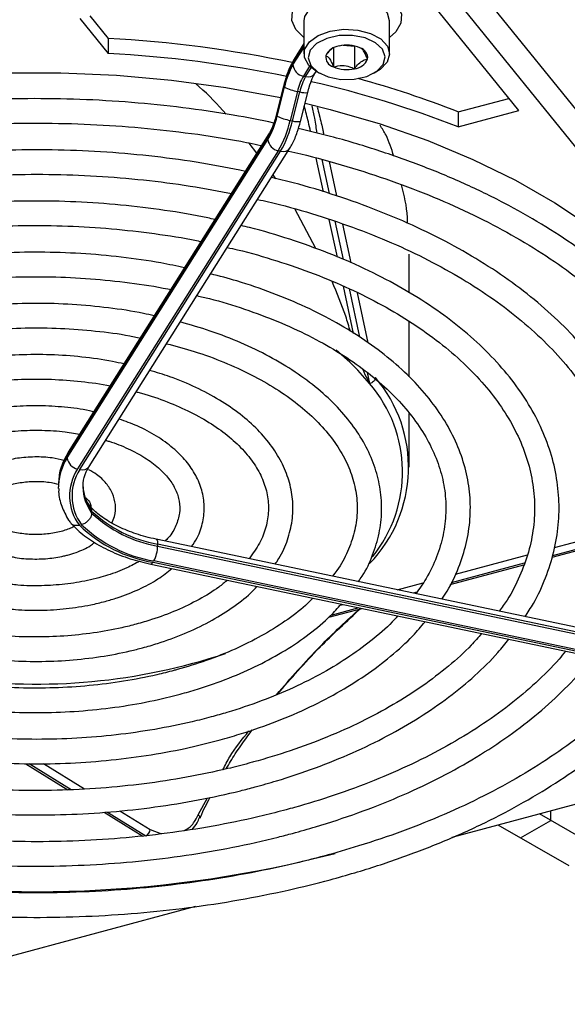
# Model space of a CAD drawing. Header units: millimetres. Extents: x 16 to 577, y 6 to 416.
# Tile 93 of 119: x 500.25 to 506.64, y 246.91 to 258.41. Entities that reach past the tile are written whole.
import ezdxf

# ---------------------------------------------------------------- set-up
doc = ezdxf.new("R2010")
doc.units = ezdxf.units.MM

msp = doc.modelspace()

# ---------------------------------------------------------------- linework, layer by layer
at = {"color": 7, "linetype": 'Continuous', "lineweight": 25}
for p, q in [((504.8279, 259.7309), (507.2657, 256.7128)), ((504.8279, 259.2876), (511.5897, 250.9164)), ((506.0783, 257.3493), (505.0821, 258.5826)), ((501.0685, 258.4576), (501.2823, 258.1929)), ((500.9524, 258.4264), (501.2823, 258.0179)), ((503.5681, 258.3972), (503.5681, 258.0122)), ((504.5681, 258.0122), (504.5681, 258.3972)), ((501.2823, 258.1929), (501.2823, 258.0179)), ((503.5681, 258.1077), (503.4409, 257.9059)), ((503.5681, 258.1318), (503.453, 257.9491)), ((504.0275, 258.1123), (504.158, 258.1008)), ((504.158, 258.1008), (504.1619, 258.1036)), ((504.158, 258.1008), (504.158, 257.8383)), ((503.4409, 257.8826), (503.5681, 258.0844)), ((503.9134, 258.0829), (503.9134, 257.8599)), ((503.6348, 257.8682), (503.5617, 257.7522)), ((503.5886, 257.7466), (503.654, 257.8504)), ((503.6973, 257.783), (503.7135, 257.8087)), ((503.7145, 257.8082), (503.7499, 257.7877)), ((504.3864, 257.7877), (504.4217, 257.8082)), ((504.4584, 257.8318), (504.4217, 257.8082)), ((503.5617, 257.7522), (503.5886, 257.7466)), ((503.3299, 257.6362), (503.2448, 257.2978)), ((503.3338, 257.6302), (503.2487, 257.2918)), ((503.2556, 257.2863), (503.3407, 257.6246)), ((503.4926, 257.5743), (503.4075, 257.236)), ((503.4343, 257.2304), (503.5195, 257.5687)), ((503.5195, 257.5687), (503.4926, 257.5743)), ((503.5279, 257.2239), (503.6131, 257.5622)), ((503.6131, 257.5622), (503.6266, 257.6107)), ((505.3708, 257.3339), (505.9622, 257.4931)), ((503.2448, 257.2978), (503.2315, 257.25)), ((505.3708, 257.1589), (506.0783, 257.3493)), ((505.3708, 257.3339), (505.3708, 257.1589)), ((503.4075, 257.236), (503.4343, 257.2304)), ((503.1605, 257.077), (500.8173, 253.3604)), ((503.7987, 257.0773), (503.7995, 257.0743)), ((503.1485, 257.0338), (500.8052, 253.3173)), ((500.8052, 253.2939), (503.1485, 257.0105)), ((503.0186, 256.8519), (502.929, 256.971)), ((503.2693, 256.8801), (500.926, 253.1636)), ((500.9529, 253.1579), (503.2961, 256.8745)), ((501.0616, 253.1943), (503.4049, 256.9109)), ((503.2961, 256.8745), (503.2693, 256.8801)), ((503.7969, 256.4002), (503.7133, 256.7932)), ((503.7773, 256.7768), (503.8615, 256.3809)), ((503.9528, 256.3534), (503.8677, 256.7537)), ((503.242, 256.5547), (503.2084, 256.5993)), ((503.7071, 255.7374), (503.4626, 256.2009)), ((503.9587, 255.6395), (503.8651, 256.0794)), ((503.9305, 256.0566), (504.0254, 255.6107)), ((504.1194, 255.5702), (504.0228, 256.0243)), ((504.7976, 255.2215), (504.7976, 255.6731)), ((504.1486, 254.747), (504.0313, 255.2983)), ((504.0977, 255.2704), (504.2182, 254.7038)), ((504.3178, 254.6374), (504.1934, 255.2224)), ((504.7976, 254.2399), (504.7976, 254.8882)), ((504.3335, 254.162), (504.1992, 254.316)), ((504.3063, 254.2901), (504.3335, 254.162)), ((504.7976, 253.1858), (504.7976, 253.8116)), ((500.8052, 253.3173), (500.8052, 253.2939)), ((500.7022, 252.998), (500.7018, 252.9788)), ((500.7018, 252.9788), (500.7018, 252.9554)), ((500.7021, 252.9368), (500.7018, 252.9554)), ((501.0898, 252.6724), (501.0898, 252.649)), ((507.2662, 252.3646), (506.4712, 252.1505)), ((506.4946, 252.2465), (507.2827, 252.4587)), ((508.2808, 250.9903), (501.8428, 252.3431)), ((501.8603, 252.287), (501.8603, 252.2637)), ((508.2984, 250.9343), (501.8603, 252.287)), ((501.8603, 252.2637), (508.2984, 250.9109)), ((506.4658, 252.1334), (507.2631, 252.3481)), ((505.3367, 251.9348), (506.1783, 252.1614)), ((501.7802, 252.0526), (508.2182, 250.6999)), ((501.8066, 252.0734), (508.2446, 250.7207)), ((508.2544, 250.7362), (501.8164, 252.0889)), ((505.2775, 251.8136), (506.1359, 252.0446)), ((506.1422, 252.062), (505.2863, 251.8316)), ((504.6568, 251.7518), (504.9616, 251.8339)), ((504.8882, 251.7244), (504.8439, 251.7125)), ((503.9917, 251.5728), (504.0233, 251.5813)), ((503.858, 251.4314), (504.2431, 251.5351)), ((504.2104, 251.542), (503.8822, 251.4536)), ((509.9189, 250.1026), (505.2961, 248.8582)), ((500.32, 249.7207), (500.8115, 249.4164)), ((500.3607, 249.7212), (500.85, 249.4183)), ((500.526, 249.7232), (501.0059, 249.426)), ((502.3349, 249.1241), (502.4419, 249.3207)), ((501.2361, 249.1536), (501.686, 248.8751)), ((501.274, 249.1558), (501.7236, 248.8775)), ((501.4198, 249.1698), (501.7745, 248.9503)), ((507.0185, 248.7308), (506.3202, 249.1339)), ((506.4528, 249.0573), (506.4528, 249.1696)), ((502.3514, 249.0889), (502.3508, 249.0875)), ((506.0993, 248.8532), (506.4528, 249.0573)), ((501.7745, 248.9503), (501.9037, 248.9022)), ((506.665, 248.5267), (505.838, 249.0041)), ((502.3019, 248.0522), (497.3371, 246.7157))]:
    msp.add_line(p, q, dxfattribs=at)
at = {"color": 7, "linetype": 'Continuous', "lineweight": 25, "flags": 128}
for points in [[(503.6001, 258.6924), (503.7433, 258.7582), (503.9127, 258.7981), (504.0947, 258.8088), (504.2746, 258.7894), (504.4378, 258.7416), (504.571, 258.6692), (504.6634, 258.5781), (504.7077, 258.4756), (504.7001, 258.37), (504.6413, 258.27), (504.5681, 258.2047)], [(503.5681, 258.2047), (503.5653, 258.2068), (503.4728, 258.2979), (503.4286, 258.4004), (503.4361, 258.506), (503.4949, 258.606), (503.6001, 258.6924)], [(504.5681, 258.3972), (504.5432, 258.4871), (504.4669, 258.5713), (504.3474, 258.6366), (504.1976, 258.676), (504.0338, 258.6851), (503.8737, 258.6631), (503.7346, 258.6122), (503.6317, 258.5381), (503.5761, 258.4486), (503.5681, 258.3972)], [(503.7145, 257.8082), (503.6251, 257.8784), (503.5738, 257.9687), (503.5761, 258.0637), (503.6317, 258.1531), (503.7346, 258.2273), (503.8737, 258.2782), (504.0338, 258.3002), (504.1976, 258.291), (504.3474, 258.2516), (504.4669, 258.1863), (504.5432, 258.1021), (504.5681, 258.0082), (504.5387, 257.9147), (504.4584, 257.8318), (504.4584, 257.8318)], [(504.4193, 257.809), (504.4944, 257.8881), (504.518, 257.9773), (504.4874, 258.0658), (504.4062, 258.1429), (504.2842, 258.1993), (504.1361, 258.2282), (503.9799, 258.2261), (503.8343, 258.1934), (503.7169, 258.1338), (503.6419, 258.0547), (503.6182, 257.9655), (503.6489, 257.877), (503.7301, 257.7999), (503.8521, 257.7435), (504.0001, 257.7146), (504.1563, 257.7167), (504.3019, 257.7494), (504.4193, 257.809)], [(492.488, 254.3538), (492.6544, 254.6468), (492.9008, 254.9944), (493.1936, 255.3298), (493.5311, 255.6509), (493.9112, 255.9557), (494.3316, 256.2423), (494.7896, 256.5091), (495.2825, 256.7542), (495.8071, 256.9763), (496.3604, 257.1739), (496.9388, 257.3459), (497.5387, 257.4911), (498.1566, 257.6088), (498.7885, 257.698), (499.4307, 257.7584), (500.079, 257.7895), (500.7296, 257.7911), (501.3784, 257.7633), (502.0214, 257.7062), (502.6547, 257.6201), (503.2743, 257.5056), (503.2959, 257.501)], [(503.3338, 257.6302), (503.3301, 257.6345), (503.3299, 257.6362)], [(503.5816, 257.437), (503.8765, 257.3634), (504.4574, 257.1943), (505.0136, 256.9995), (505.5416, 256.7801), (506.0382, 256.5374), (506.5002, 256.273), (506.9249, 255.9885), (507.3096, 255.6856), (507.652, 255.3662), (507.9499, 255.0323)], [(503.2487, 257.2918), (503.2449, 257.2962), (503.2448, 257.2978)], [(504.1992, 254.316), (504.1038, 254.4115), (503.9446, 254.5519)], [(501.8428, 252.3431), (501.8475, 252.3408), (501.8529, 252.3336), (501.857, 252.3218), (501.8595, 252.3061), (501.8603, 252.287)], [(501.8066, 252.0734), (501.798, 252.0618), (501.7898, 252.0547), (501.7822, 252.0524), (501.7802, 252.0526)]]:
    msp.add_lwpolyline(points, dxfattribs=at)
at = {"color": 7, "linetype": 'Continuous', "lineweight": 25}
for centre, radius, start, end in [((500.5124, 243.9986), 14.2151, 78.14838, 86.89527), ((503.9986, 257.9131), 0.1925, 96.08786, 155.47448), ((504.0673, 257.7173), 0.3972, 66.95275, 102.95758), ((500.4974, 243.7041), 14.3353, 78.4519, 86.86135), ((503.9463, 257.979), 0.1236, 173.5074, 254.57653), ((504.1899, 257.9638), 0.1236, 353.5074, 74.57653), ((504.3138, 257.4083), 1.0048, 150.30996, 167.24244), ((504.2574, 257.4171), 0.9399, 150.30996, 167.24244), ((503.5206, 257.907), 0.0797, 148.05182, 180.74679), ((503.5872, 257.897), 0.147, 185.62026, 260.02428), ((504.1376, 258.0297), 0.1925, 276.08786, 335.47448), ((503.6169, 257.8426), 0.1001, 253.54549, 323.47571), ((504.069, 258.2255), 0.3972, 246.95275, 282.95758), ((504.1249, 257.4312), 0.6482, 150.30996, 167.24244), ((504.1517, 257.4255), 0.6482, 150.30996, 167.24244), ((501.021, 246.0712), 11.9104, 68.57942, 77.22357), ((501.1424, 246.6018), 11.5351, 68.49563, 74.61551), ((503.5787, 258.0888), 0.5216, 242.85469, 260.50308), ((503.5789, 257.7438), 0.1849, 251.24105, 280.61517), ((502.3319, 257.4994), 0.9399, 330.30996, 347.24244), ((502.2756, 257.5082), 1.0048, 330.30996, 347.24244), ((503.4935, 257.7504), 0.5216, 242.85469, 260.50308), ((502.143, 257.5223), 1.2965, 330.30996, 347.24244), ((502.1699, 257.5166), 1.2965, 330.30996, 347.24244), ((503.4932, 257.4016), 0.1811, 251.03992, 281.0601), ((503.2281, 257.0349), 0.0797, 148.12997, 180.74568), ((503.2948, 257.0249), 0.147, 185.62026, 260.02428), ((503.3245, 256.9705), 0.1001, 253.54331, 323.51179), ((503.1744, 253.1822), 1.6159, 315.90716, 40.50427), ((503.1477, 253.1291), 1.5726, 320.864, 41.0566), ((501.3326, 252.9478), 0.6308, 146.72294, 179.30748), ((501.3354, 252.9698), 0.6338, 146.76378, 177.45652), ((500.8849, 253.3183), 0.0797, 148.05182, 180.74679), ((500.9515, 253.3083), 0.147, 185.62026, 260.02428), ((501.4007, 252.8495), 0.5691, 146.51018, 217.17352), ((501.4188, 252.8496), 0.5587, 146.50514, 217.08723), ((500.9812, 253.2539), 0.1001, 253.54549, 323.47571), ((501.5224, 252.9638), 0.535, 181.31861, 216.03927), ((501.5276, 252.9892), 0.5404, 182.5715, 215.89187), ((502.1016, 253.7322), 1.4652, 226.33076, 260.52477), ((502.1016, 253.7089), 1.4652, 226.33076, 260.52477), ((502.0719, 253.6714), 1.6199, 226.0266, 260.57288), ((502.0773, 253.6592), 1.5918, 226.07742, 260.56481), ((501.4837, 252.2655), 0.3766, 332.03449, 359.71321), ((500.4404, 257.6618), 7.0114, 262.27417, 288.40059), ((502.3158, 249.0937), 0.0359, 352.20856, 57.77908), ((501.6675, 248.971), 0.109, 300.96489, 349.05129), ((500.4325, 262.1252), 13.8999, 260.16249, 284.58367)]:
    msp.add_arc(centre, radius, start, end, dxfattribs=at)
for points, knots in [([(503.9156, 258.0827), (503.9104, 258.0805), (503.8873, 258.0705), (503.855, 258.0346), (503.8311, 258.003), (503.8235, 257.993)], [0, 0, 0, 0, 0.1672508, 0.7368277, 1, 1, 1, 1]), ([(503.8235, 257.993), (503.8364, 257.9859), (503.8584, 257.9738), (503.8904, 257.9173), (503.9064, 257.8775), (503.9134, 257.8599)], [0, 0, 0, 0, 0.43911654, 0.75136694, 1, 1, 1, 1]), ([(504.3127, 257.9498), (504.2999, 257.9807), (504.2779, 258.0334), (504.2496, 258.0685), (504.2372, 258.0748), (504.2336, 258.0766)], [0, 0, 0, 0, 0.5014829, 0.8580812, 1, 1, 1, 1]), ([(503.453, 257.9491), (503.4425, 257.9312), (503.4111, 257.8775), (503.368, 257.7731), (503.3417, 257.6786), (503.3299, 257.6362)], [0, 0, 0, 0, 0.21599124, 0.64806064, 1, 1, 1, 1]), ([(503.9134, 257.8599), (503.9484, 257.8688), (504.0084, 257.884), (504.0955, 257.8672), (504.1388, 257.8472), (504.158, 257.8383)], [0, 0, 0, 0, 0.4391165, 0.7513669, 1, 1, 1, 1]), ([(504.158, 257.8383), (504.1656, 257.8484), (504.1896, 257.8804), (504.2337, 257.9247), (504.2793, 257.946), (504.3039, 257.9488), (504.3127, 257.9498)], [0, 0, 0, 0, 0.1560255, 0.4937074, 0.8190578, 1, 1, 1, 1]), ([(503.6266, 257.6107), (503.6276, 257.6147), (503.6393, 257.6571), (503.6654, 257.7254), (503.6873, 257.7649), (503.6973, 257.783)], [0, 0, 0, 0, 0.0529214, 0.5653114, 1, 1, 1, 1]), ([(502.6589, 257.3093), (502.5594, 257.42), (502.4491, 257.5427), (502.3218, 257.6465), (502.3095, 257.6566)], [0, 0, 0, 0, 0.9028933, 1, 1, 1, 1]), ([(503.2161, 257.2049), (503.0593, 257.2368), (502.7114, 257.3077), (502.1561, 257.3875), (501.5577, 257.4493), (500.9527, 257.4843), (500.345, 257.4934), (499.7379, 257.4761), (499.1346, 257.4327), (498.5384, 257.3634), (497.9527, 257.2685), (497.3805, 257.1485), (496.8251, 257.004), (496.2895, 256.8358), (495.7765, 256.6448), (495.2891, 256.4319), (494.8299, 256.1981), (494.4015, 255.9447), (494.0063, 255.673), (493.6467, 255.3844), (493.3241, 255.0804), (493.0433, 254.7622), (492.8368, 254.489), (492.7408, 254.3187), (492.7089, 254.2622)], [0, 0, 0, 0, 0.0384431, 0.0853228, 0.1321948, 0.1790615, 0.2259257, 0.2727898, 0.3196561, 0.3665268, 0.4134046, 0.4602922, 0.5071923, 0.5541071, 0.6010388, 0.6479888, 0.6949575, 0.7419434, 0.7889424, 0.8359444, 0.8829313, 0.9298797, 0.9767581, 1, 1, 1, 1]), ([(503.646, 257.1051), (503.6382, 257.1411), (503.6202, 257.2228), (503.59, 257.3383), (503.573, 257.4031)], [0, 0, 0, 0, 0.4396034, 1, 1, 1, 1]), ([(503.662, 257.4047), (503.6724, 257.3548), (503.6973, 257.2349), (503.7105, 257.1418), (503.7182, 257.0875)], [0, 0, 0, 0, 0.4160977, 1, 1, 1, 1]), ([(503.7234, 257.3911), (503.7317, 257.3599), (503.7591, 257.2568), (503.7824, 257.1529), (503.7956, 257.0917), (503.7987, 257.0773)], [0, 0, 0, 0, 0.24859811, 0.824081, 1, 1, 1, 1]), ([(493.0045, 254.2001), (493.0276, 254.2395), (493.1131, 254.3855), (493.305, 254.6299), (493.5781, 254.9309), (493.893, 255.2188), (494.2443, 255.4929), (494.6311, 255.7513), (495.051, 255.9927), (495.5018, 256.2155), (495.981, 256.4185), (496.4858, 256.6004), (497.0133, 256.76), (497.5606, 256.8966), (498.1245, 257.0091), (498.7018, 257.097), (499.2892, 257.1596), (499.8832, 257.1966), (500.4804, 257.2079), (501.0774, 257.1931), (501.6709, 257.1529), (502.2565, 257.0858), (502.7335, 257.0138), (503.0085, 256.9553), (503.0971, 256.9364)], [0, 0, 0, 0, 0.017795, 0.0660092, 0.1140864, 0.1620704, 0.2099986, 0.2578993, 0.3057918, 0.3536853, 0.401588, 0.4495044, 0.4974361, 0.5453828, 0.5933433, 0.6413155, 0.6892971, 0.7372853, 0.7852776, 0.8332712, 0.8812626, 0.9292487, 0.9772266, 1, 1, 1, 1]), ([(503.2315, 257.25), (503.2303, 257.2458), (503.2186, 257.2032), (503.1925, 257.1347), (503.1706, 257.0952), (503.1605, 257.077)], [0, 0, 0, 0, 0.05569211, 0.56658311, 1, 1, 1, 1]), ([(503.4049, 256.9109), (503.4154, 256.9288), (503.4468, 256.9826), (503.4899, 257.087), (503.5161, 257.1815), (503.5279, 257.2239)], [0, 0, 0, 0, 0.21599124, 0.64806064, 1, 1, 1, 1]), ([(508.1003, 251.0283), (508.1058, 251.036), (508.1891, 251.1539), (508.3105, 251.3916), (508.4597, 251.7394), (508.5593, 252.0935), (508.6149, 252.4502), (508.6248, 252.8079), (508.5895, 253.1645), (508.5093, 253.5181), (508.3847, 253.8669), (508.2163, 254.2093), (508.0049, 254.5434), (507.7514, 254.8674), (507.4572, 255.1795), (507.124, 255.4778), (506.7536, 255.7607), (506.3482, 256.0264), (505.9101, 256.2736), (505.4419, 256.5009), (504.9464, 256.7072), (504.4255, 256.8905), (503.9441, 257.0363), (503.6296, 257.1102), (503.5031, 257.14)], [0, 0, 0, 0, 0.0034038, 0.051747, 0.0999369, 0.1479531, 0.1958026, 0.2435268, 0.2911959, 0.3388715, 0.386627, 0.4345202, 0.4825767, 0.5307913, 0.5791384, 0.6275833, 0.6760919, 0.7246358, 0.7731941, 0.8217499, 0.8702957, 0.9188281, 0.9673462, 1, 1, 1, 1]), ([(504.6168, 256.8184), (504.591, 256.9032), (504.5512, 257.0338), (504.4822, 257.1408), (504.458, 257.1783)], [0, 0, 0, 0, 0.6494463, 1, 1, 1, 1]), ([(502.8847, 256.6395), (502.7167, 256.6731), (502.3696, 256.7425), (501.8274, 256.8163), (501.2663, 256.868), (500.6997, 256.893), (500.1316, 256.8919), (499.5654, 256.8645), (499.0047, 256.811), (498.4529, 256.7317), (497.9136, 256.6271), (497.3902, 256.4978), (496.8857, 256.3446), (496.4036, 256.1683), (495.9466, 255.9699), (495.5179, 255.7506), (495.12, 255.5117), (494.7555, 255.2545), (494.4273, 254.9805), (494.136, 254.6916), (493.8899, 254.3885), (493.7378, 254.1764), (493.6806, 254.0636), (493.678, 254.0586)], [0, 0, 0, 0, 0.0468982, 0.0968955, 0.1468835, 0.1968655, 0.2468453, 0.2968265, 0.3468116, 0.3968045, 0.4468088, 0.4968284, 0.5468665, 0.5969264, 0.6470103, 0.6971188, 0.74725, 0.797398, 0.8475467, 0.8976698, 0.947731, 0.9976838, 1, 1, 1, 1]), ([(503.3837, 256.8773), (503.3865, 256.8768), (503.5763, 256.8377), (503.9385, 256.7381), (504.4647, 256.5777), (504.9658, 256.3923), (505.4414, 256.1867), (505.888, 255.9614), (506.3034, 255.7178), (506.6851, 255.4575), (507.0311, 255.1821), (507.3394, 254.8933), (507.6086, 254.5926), (507.8372, 254.282), (508.0242, 253.9629), (508.1687, 253.637), (508.2699, 253.3058), (508.3271, 252.9706), (508.3397, 252.6333), (508.3072, 252.2956), (508.2302, 251.9596), (508.1069, 251.6281), (507.9641, 251.3379), (507.8443, 251.1621), (507.7965, 251.0921)], [0, 0, 0, 0, 0.0007066, 0.0488286, 0.0969343, 0.1450216, 0.1930891, 0.2411366, 0.289166, 0.3371821, 0.3851935, 0.4332109, 0.4812557, 0.5293587, 0.5775602, 0.6259066, 0.6744404, 0.7231828, 0.772113, 0.8211578, 0.8701775, 0.9190597, 0.9677501, 1, 1, 1, 1]), ([(493.9782, 253.9955), (494.0067, 254.0435), (494.0943, 254.1904), (494.2863, 254.4276), (494.55, 254.7047), (494.8543, 254.9687), (495.1946, 255.2182), (495.5695, 255.4515), (495.9764, 255.6671), (496.4127, 255.8635), (496.8757, 256.0392), (497.3624, 256.1931), (497.8694, 256.3242), (498.3936, 256.4313), (498.9314, 256.5139), (499.4792, 256.5713), (500.0335, 256.6031), (500.5904, 256.609), (501.1465, 256.5893), (501.6975, 256.5432), (502.233, 256.4748), (502.5767, 256.4091), (502.7444, 256.377)], [0, 0, 0, 0, 0.0250694, 0.0767868, 0.1283317, 0.1797656, 0.2311383, 0.2824854, 0.3338278, 0.3851775, 0.4365431, 0.4879283, 0.5393336, 0.5907572, 0.6421967, 0.6936486, 0.7451092, 0.7965747, 0.8480412, 0.8995036, 0.9509577, 1, 1, 1, 1]), ([(507.1247, 251.2333), (507.1754, 251.3144), (507.2917, 251.5003), (507.4225, 251.8019), (507.5242, 252.1328), (507.5792, 252.4673), (507.589, 252.8026), (507.5536, 253.1366), (507.4733, 253.4674), (507.3488, 253.793), (507.1806, 254.1117), (506.9697, 254.4215), (506.7171, 254.7205), (506.4245, 255.0068), (506.0938, 255.2784), (505.727, 255.5336), (505.3268, 255.7706), (504.8956, 255.9879), (504.4366, 256.1847), (503.9517, 256.358), (503.5346, 256.4864), (503.2736, 256.5477), (503.1885, 256.5676)], [0, 0, 0, 0, 0.0402033, 0.0921759, 0.1439241, 0.1954496, 0.2468037, 0.2980818, 0.3493688, 0.4007658, 0.4523487, 0.5041459, 0.556143, 0.6082993, 0.6605656, 0.7128973, 0.7652597, 0.8176265, 0.8699825, 0.9223218, 0.9746424, 1, 1, 1, 1]), ([(504.7795, 256.0322), (504.779, 256.0555), (504.7757, 256.215), (504.7392, 256.3592), (504.708, 256.4823)], [0, 0, 0, 0, 0.1462361, 1, 1, 1, 1]), ([(502.5297, 256.0765), (502.5014, 256.0832), (502.3107, 256.1281), (501.9426, 256.1871), (501.4292, 256.2514), (500.9072, 256.2874), (500.3822, 256.2977), (499.8575, 256.2816), (499.337, 256.2394), (498.8247, 256.1711), (498.3241, 256.0775), (497.8391, 255.959), (497.373, 255.8165), (496.9293, 255.6509), (496.5112, 255.4633), (496.122, 255.255), (495.7643, 255.0272), (495.4414, 254.7816), (495.1546, 254.52), (494.9103, 254.2435), (494.7434, 254.0203), (494.6733, 253.8868), (494.6556, 253.8532)], [0, 0, 0, 0, 0.0094219, 0.0633996, 0.1173615, 0.1713124, 0.2252577, 0.2792027, 0.333152, 0.3871102, 0.4410831, 0.4950762, 0.5490947, 0.6031431, 0.6572248, 0.7113404, 0.7654861, 0.8196506, 0.8738011, 0.9278931, 0.9818642, 1, 1, 1, 1]), ([(503.0275, 256.3123), (503.1135, 256.293), (503.3719, 256.2347), (503.7831, 256.1121), (504.2582, 255.9473), (504.707, 255.76), (505.1277, 255.5532), (505.5173, 255.328), (505.8733, 255.0862), (506.1936, 254.8294), (506.4761, 254.5594), (506.7191, 254.2781), (506.9215, 253.9874), (507.082, 253.6889), (507.1998, 253.3841), (507.2742, 253.0748), (507.3044, 252.7622), (507.2897, 252.4484), (507.2304, 252.1355), (507.1248, 251.8261), (506.9918, 251.5452), (506.8746, 251.3716), (506.8238, 251.2965)], [0, 0, 0, 0, 0.0257277, 0.0773388, 0.1289264, 0.1804881, 0.2320231, 0.283533, 0.335024, 0.3865079, 0.4379995, 0.4895295, 0.5411432, 0.5929001, 0.6448672, 0.6970993, 0.7496071, 0.8023264, 0.8550978, 0.9077229, 0.9601021, 1, 1, 1, 1]), ([(494.95, 253.7914), (494.9938, 253.8606), (495.0947, 254.0199), (495.3023, 254.2597), (495.5619, 254.5091), (495.8603, 254.7447), (496.1936, 254.965), (496.56, 255.1681), (496.9565, 255.3525), (497.3801, 255.5165), (497.8276, 255.659), (498.2956, 255.7785), (498.7805, 255.8742), (499.2783, 255.9452), (499.7853, 255.991), (500.2975, 256.0111), (500.8108, 256.0053), (501.3215, 255.9742), (501.8239, 255.9154), (502.1811, 255.8612), (502.3648, 255.8197), (502.3895, 255.8141)], [0, 0, 0, 0, 0.0430313, 0.0990991, 0.1549586, 0.2106971, 0.2663793, 0.3220467, 0.3777179, 0.4334086, 0.4891257, 0.5448703, 0.6006402, 0.6564312, 0.7122383, 0.7680559, 0.8238781, 0.8796987, 0.93551, 0.991306, 1, 1, 1, 1]), ([(506.1498, 251.4381), (506.1835, 251.4891), (506.2811, 251.6367), (506.3956, 251.8916), (506.4945, 252.1985), (506.5459, 252.5092), (506.5522, 252.8204), (506.5131, 253.1301), (506.4294, 253.4359), (506.3016, 253.736), (506.1305, 254.0283), (505.9171, 254.311), (505.6628, 254.5819), (505.3695, 254.8388), (505.0394, 255.0798), (504.6751, 255.303), (504.2794, 255.5066), (503.8558, 255.6898), (503.4057, 255.8487), (503.0635, 255.9541), (502.8673, 255.9986), (502.8344, 256.0061)], [0, 0, 0, 0, 0.0298532, 0.0863836, 0.1426139, 0.1985379, 0.2542258, 0.3098161, 0.3654278, 0.4212074, 0.4772524, 0.5335866, 0.5901739, 0.6469473, 0.7038367, 0.7607846, 0.8177485, 0.8747005, 0.9316304, 0.9885351, 1, 1, 1, 1]), ([(502.1748, 255.5135), (502.0834, 255.5333), (501.8424, 255.5854), (501.4362, 255.6417), (500.9632, 255.6844), (500.4849, 255.6998), (500.0064, 255.6891), (499.5317, 255.6521), (499.065, 255.5891), (498.6103, 255.5006), (498.1717, 255.3873), (497.753, 255.2501), (497.3579, 255.0902), (496.9899, 254.9086), (496.6522, 254.7069), (496.3483, 254.4865), (496.08, 254.2495), (495.8541, 253.997), (495.7033, 253.7957), (495.643, 253.6761), (495.6292, 253.6486)], [0, 0, 0, 0, 0.03606917, 0.09513586, 0.15418372, 0.21322091, 0.272256, 0.33129658, 0.3903498, 0.44942463, 0.50852989, 0.56767389, 0.62686358, 0.68610303, 0.7453906, 0.8047144, 0.86403515, 0.92328519, 0.98236914, 1, 1, 1, 1]), ([(502.6735, 255.7509), (502.7133, 255.7422), (502.9126, 255.6988), (503.254, 255.5972), (503.6925, 255.4465), (504.1041, 255.2729), (504.4874, 255.0802), (504.839, 254.8694), (505.1564, 254.6427), (505.4372, 254.4018), (505.6795, 254.1488), (505.8817, 253.8858), (506.0425, 253.6145), (506.1612, 253.3367), (506.2367, 253.054), (506.2684, 252.7678), (506.2553, 252.48), (506.1977, 252.1929), (506.0932, 251.9097), (505.9772, 251.6782), (505.8803, 251.5449), (505.8486, 251.5014)], [0, 0, 0, 0, 0.0139618, 0.0699655, 0.1259369, 0.1818722, 0.2377701, 0.2936334, 0.3494728, 0.4053061, 0.4611617, 0.5170938, 0.5731812, 0.6295226, 0.6862136, 0.743297, 0.8007015, 0.8581974, 0.9154772, 0.9724012, 1, 1, 1, 1]), ([(495.9235, 253.5868), (495.9353, 253.6081), (495.9927, 253.7118), (496.1382, 253.8909), (496.3593, 254.1204), (496.6217, 254.3364), (496.919, 254.5376), (497.2496, 254.722), (497.6104, 254.8877), (497.998, 255.0331), (498.4088, 255.1567), (498.8391, 255.2572), (499.2847, 255.3336), (499.7413, 255.3849), (500.2047, 255.4109), (500.6703, 255.4109), (501.1342, 255.3859), (501.5895, 255.3325), (501.8915, 255.2874), (502.0356, 255.2539), (502.0362, 255.2537)], [0, 0, 0, 0, 0.01607361, 0.07811417, 0.13977728, 0.20121751, 0.26255288, 0.32385906, 0.38516815, 0.44650582, 0.50788232, 0.56929841, 0.63074954, 0.6922284, 0.75372632, 0.81523402, 0.87674189, 0.93823699, 0.9997095, 1, 1, 1, 1]), ([(505.177, 251.6425), (505.1984, 251.6734), (505.2806, 251.7923), (505.3794, 252.0097), (505.4713, 252.2909), (505.5145, 252.5761), (505.5128, 252.8612), (505.4658, 253.144), (505.3744, 253.4221), (505.2393, 253.6934), (505.0614, 253.9558), (504.8421, 254.2073), (504.5831, 254.4454), (504.2867, 254.668), (503.9558, 254.8727), (503.5937, 255.0581), (503.203, 255.2215), (502.831, 255.3514), (502.582, 255.4159), (502.4791, 255.4425)], [0, 0, 0, 0, 0.0220166, 0.0845449, 0.1466468, 0.208307, 0.2696377, 0.3308576, 0.3921432, 0.4537162, 0.5156917, 0.5780658, 0.6407537, 0.7036444, 0.7666397, 0.8296679, 0.89268, 0.9556603, 1, 1, 1, 1]), ([(504.1117, 254.7698), (504.0941, 254.8289), (504.0352, 255.0276), (503.9542, 255.2197), (503.8972, 255.3547)], [0, 0, 0, 0, 0.2975804, 1, 1, 1, 1]), ([(502.3186, 255.188), (502.3674, 255.177), (502.56, 255.1335), (502.8777, 255.0336), (503.2666, 254.8897), (503.6272, 254.7239), (503.9579, 254.54), (504.255, 254.3395), (504.5161, 254.1247), (504.739, 253.8977), (504.9219, 253.6609), (505.0636, 253.4162), (505.1631, 253.1656), (505.2198, 252.9104), (505.2325, 252.6522), (505.2009, 252.393), (505.1228, 252.1358), (505.0165, 251.9054), (504.9173, 251.7647), (504.8757, 251.7058)], [0, 0, 0, 0, 0.0209102, 0.0826429, 0.1443259, 0.2059536, 0.2675263, 0.329054, 0.390563, 0.4520871, 0.5137054, 0.575541, 0.6377557, 0.7005061, 0.7638426, 0.8275877, 0.8912392, 0.9544163, 1, 1, 1, 1]), ([(501.8207, 254.952), (501.7796, 254.9616), (501.6063, 255.0023), (501.2856, 255.0485), (500.8644, 255.0893), (500.4374, 255.102), (500.0108, 255.0887), (499.5888, 255.0489), (499.1762, 254.9833), (498.7775, 254.8923), (498.3971, 254.7769), (498.0391, 254.6382), (497.7075, 254.4775), (497.4061, 254.2962), (497.1381, 254.0961), (496.9084, 253.879), (496.7254, 253.6617), (496.6403, 253.5119), (496.6018, 253.4443)], [0, 0, 0, 0, 0.0205382, 0.0864991, 0.1524286, 0.2183408, 0.2842509, 0.3501719, 0.4161171, 0.4821025, 0.5481435, 0.6142539, 0.6804433, 0.7467111, 0.813038, 0.8793484, 0.9455127, 1, 1, 1, 1]), ([(504.2043, 251.8469), (504.2195, 251.868), (504.2907, 251.9677), (504.3751, 252.157), (504.4538, 252.4107), (504.4831, 252.6678), (504.4675, 252.9238), (504.4068, 253.1761), (504.3022, 253.4221), (504.1548, 253.6598), (503.9656, 253.887), (503.7364, 254.1011), (503.4697, 254.2995), (503.1689, 254.48), (502.837, 254.6398), (502.4893, 254.7762), (502.243, 254.8468), (502.1248, 254.8806)], [0, 0, 0, 0, 0.0190955, 0.0900016, 0.1602407, 0.2297978, 0.2988993, 0.3678988, 0.4371337, 0.506915, 0.5773343, 0.6482926, 0.7196052, 0.7910959, 0.8626346, 0.9341427, 1, 1, 1, 1]), ([(496.8935, 253.383), (496.8948, 253.3856), (496.9332, 253.4609), (497.0485, 253.6035), (497.2403, 253.8062), (497.475, 253.9955), (497.7437, 254.1699), (498.0452, 254.3273), (498.3754, 254.4655), (498.7308, 254.5827), (499.1071, 254.6774), (499.4997, 254.7483), (499.9038, 254.7944), (500.3145, 254.815), (500.7271, 254.8103), (501.1352, 254.7784), (501.4549, 254.7377), (501.6317, 254.6995), (501.6802, 254.689)], [0, 0, 0, 0, 0.00253778, 0.07289089, 0.14256847, 0.21186617, 0.28100265, 0.35010349, 0.41922192, 0.48839467, 0.55763122, 0.62692662, 0.6962687, 0.76564203, 0.83502969, 0.90441304, 0.97376953, 1, 1, 1, 1]), ([(501.9647, 254.6267), (502.0738, 254.5977), (502.3069, 254.5356), (502.6377, 254.4134), (502.9573, 254.268), (503.2458, 254.1039), (503.5003, 253.9242), (503.7179, 253.7313), (503.8965, 253.5277), (504.0346, 253.316), (504.1311, 253.0983), (504.1855, 252.8761), (504.1963, 252.6505), (504.1635, 252.4234), (504.0826, 252.1987), (503.9943, 252.0266), (503.9192, 251.9333), (503.9009, 251.9106)], [0, 0, 0, 0, 0.0612766, 0.1308968, 0.2004273, 0.2698665, 0.3392329, 0.4085742, 0.477967, 0.5475824, 0.6176851, 0.6885902, 0.7604821, 0.8331093, 0.9055104, 0.9770406, 1, 1, 1, 1]), ([(501.4663, 254.3898), (501.422, 254.4002), (501.2637, 254.4373), (500.9763, 254.4748), (500.6109, 254.5016), (500.2421, 254.5003), (499.8765, 254.4728), (499.5191, 254.419), (499.1752, 254.3397), (498.85, 254.2358), (498.548, 254.1086), (498.2741, 253.9595), (498.0319, 253.7904), (497.8275, 253.6029), (497.6722, 253.4189), (497.6058, 253.2927), (497.5777, 253.2392)], [0, 0, 0, 0, 0.029489, 0.1055008, 0.1814633, 0.2574066, 0.3333628, 0.4093547, 0.4854163, 0.5615809, 0.6378775, 0.714323, 0.7909037, 0.8675176, 0.9439117, 1, 1, 1, 1]), ([(503.2305, 252.0515), (503.2464, 252.0735), (503.3116, 252.1639), (503.3821, 252.3344), (503.4385, 252.5579), (503.4453, 252.7831), (503.4074, 253.0048), (503.3253, 253.2203), (503.2006, 253.4273), (503.0344, 253.6234), (502.8285, 253.806), (502.5861, 253.9723), (502.3103, 254.1185), (502.0367, 254.2346), (501.8472, 254.2907), (501.7677, 254.3142)], [0, 0, 0, 0, 0.0269584, 0.1107359, 0.1932921, 0.2747094, 0.3555905, 0.4365485, 0.5182845, 0.6011274, 0.6849516, 0.769398, 0.8541179, 0.9388589, 1, 1, 1, 1]), ([(504.2523, 254.3344), (504.2573, 254.3225), (504.2817, 254.2646), (504.3086, 254.2129), (504.3299, 254.1693), (504.3334, 254.1622), (504.3335, 254.162)], [0, 0, 0, 0, 0.1773433, 0.8641499, 0.9958885, 1, 1, 1, 1]), ([(497.8698, 253.1779), (497.877, 253.192), (497.9156, 253.2667), (498.028, 253.3969), (498.2058, 253.5632), (498.4236, 253.7154), (498.6736, 253.8515), (498.9534, 253.9691), (499.2581, 254.0659), (499.5829, 254.1401), (499.9222, 254.1902), (500.2704, 254.2152), (500.622, 254.2154), (500.9688, 254.1873), (501.2058, 254.1576), (501.3205, 254.1308), (501.3273, 254.1292)], [0, 0, 0, 0, 0.01929125, 0.10200025, 0.18354898, 0.26457529, 0.34546226, 0.42635563, 0.50734456, 0.58845114, 0.66966155, 0.75094623, 0.83226934, 0.91359244, 0.99486356, 1, 1, 1, 1]), ([(504.403, 254.2317), (504.4023, 254.2251), (504.4008, 254.2119), (504.389, 254.1926), (504.3716, 254.1765), (504.3524, 254.1665), (504.3392, 254.163), (504.3339, 254.1621), (504.3335, 254.162)], [0, 0, 0, 0, 0.211524, 0.4230096, 0.6355989, 0.8505636, 0.989696, 1, 1, 1, 1]), ([(501.6099, 254.0639), (501.6167, 254.0623), (501.7314, 254.036), (501.9364, 253.9637), (502.2166, 253.8476), (502.4647, 253.7107), (502.6793, 253.5592), (502.8564, 253.3954), (502.9942, 253.2227), (503.0913, 253.0439), (503.1472, 252.8609), (503.1615, 252.6742), (503.1311, 252.4852), (503.0589, 252.2966), (502.9728, 252.1748), (502.9302, 252.1146)], [0, 0, 0, 0, 0.005191, 0.0869012, 0.1684485, 0.2498174, 0.3310317, 0.4121878, 0.4934519, 0.575234, 0.6581905, 0.7429966, 0.8295283, 0.9156978, 1, 1, 1, 1]), ([(501.1134, 253.8302), (501.1081, 253.8316), (501.012, 253.8573), (500.8102, 253.8837), (500.5148, 253.906), (500.216, 253.8986), (499.9227, 253.8652), (499.6407, 253.8054), (499.3765, 253.7204), (499.1359, 253.6114), (498.9239, 253.4804), (498.7482, 253.3286), (498.621, 253.1791), (498.5735, 253.0755), (498.5544, 253.034)], [0, 0, 0, 0, 0.0055125, 0.0983494, 0.1910691, 0.2837555, 0.376495, 0.4693631, 0.5624602, 0.6558772, 0.7496597, 0.8437127, 0.9374264, 1, 1, 1, 1]), ([(502.2564, 252.2562), (502.2797, 252.2902), (502.3418, 252.3813), (502.3934, 252.5427), (502.4124, 252.7307), (502.3832, 252.9155), (502.3108, 253.0921), (502.1969, 253.2584), (502.0432, 253.4123), (501.8512, 253.55), (501.6398, 253.6646), (501.4822, 253.7211), (501.4101, 253.7469)], [0, 0, 0, 0, 0.0641202, 0.171225, 0.2754892, 0.377954, 0.4802505, 0.584094, 0.6903548, 0.7986083, 0.9078755, 1, 1, 1, 1]), ([(498.8396, 252.9741), (498.8707, 253.0197), (498.9322, 253.1098), (499.0779, 253.2373), (499.2563, 253.3512), (499.4669, 253.4484), (499.7036, 253.526), (499.9607, 253.5815), (500.2312, 253.6132), (500.5073, 253.6191), (500.758, 253.6043), (500.9087, 253.5769), (500.9719, 253.5654)], [0, 0, 0, 0, 0.1058617, 0.2092436, 0.3113501, 0.4132557, 0.515311, 0.6176545, 0.7202507, 0.8230011, 0.9257874, 1, 1, 1, 1]), ([(501.2529, 253.4977), (501.2662, 253.4942), (501.362, 253.4692), (501.5193, 253.4019), (501.7154, 253.2983), (501.8747, 253.1791), (501.996, 253.0513), (502.0773, 252.9187), (502.1192, 252.784), (502.1227, 252.646), (502.0799, 252.5045), (502.0202, 252.3931), (501.9612, 252.3343), (501.9478, 252.321)], [0, 0, 0, 0, 0.0165367, 0.1195899, 0.2221814, 0.3243454, 0.4263699, 0.5288882, 0.6335704, 0.742953, 0.857198, 0.9675988, 1, 1, 1, 1]), ([(500.7659, 253.2644), (500.7206, 253.2747), (500.6111, 253.2998), (500.4245, 253.308), (500.2201, 253.2926), (500.025, 253.2486), (499.8487, 253.1779), (499.7036, 253.0845), (499.5989, 252.9736), (499.5377, 252.8723), (499.5277, 252.8065), (499.5244, 252.7849)], [0, 0, 0, 0, 0.0883088, 0.2133022, 0.3383287, 0.4638943, 0.5906091, 0.7190676, 0.8354726, 0.9459186, 1, 1, 1, 1]), ([(500.8173, 253.3604), (500.7999, 253.3301), (500.7513, 253.2453), (500.7087, 253.1235), (500.7081, 253.032), (500.708, 253.0002)], [0, 0, 0, 0, 0.2670008, 0.7453453, 1, 1, 1, 1]), ([(500.9922, 252.9519), (500.9909, 252.9671), (500.9857, 253.0264), (501.0122, 253.1072), (501.0496, 253.1732), (501.0616, 253.1943)], [0, 0, 0, 0, 0.1904867, 0.7402966, 1, 1, 1, 1]), ([(501.3245, 252.5313), (501.3365, 252.5564), (501.3693, 252.6247), (501.374, 252.7469), (501.3389, 252.8808), (501.2616, 252.9998), (501.1677, 253.0922), (501.0887, 253.1359), (501.0578, 253.1529)], [0, 0, 0, 0, 0.1133168, 0.308313, 0.4950148, 0.6811163, 0.875429, 1, 1, 1, 1]), ([(499.8351, 252.6121), (499.8227, 252.632), (499.7963, 252.6744), (499.7954, 252.7228), (499.8139, 252.7801), (499.8706, 252.8486), (499.9664, 252.9154), (500.0984, 252.9711), (500.2545, 253.008), (500.4239, 253.0217), (500.5802, 253.0149), (500.6692, 252.994), (500.7058, 252.9855)], [0, 0, 0, 0, 0.0959494, 0.2042532, 0.3097281, 0.4068008, 0.5107233, 0.613513, 0.717008, 0.8215594, 0.9266006, 1, 1, 1, 1]), ([(500.706, 252.9339), (500.7052, 252.9217), (500.7007, 252.8522), (500.7375, 252.7264), (500.7945, 252.605), (500.8388, 252.5414), (500.8478, 252.5285)], [0, 0, 0, 0, 0.0861579, 0.4910762, 0.8966152, 1, 1, 1, 1]), ([(501.0805, 252.7118), (501.0671, 252.7324), (501.027, 252.7939), (500.9928, 252.8797), (500.9927, 252.9438), (500.9926, 252.9677)], [0, 0, 0, 0, 0.23984303, 0.71676306, 1, 1, 1, 1]), ([(501.0224, 252.8261), (501.0334, 252.8152), (501.0672, 252.7818), (501.082, 252.7434), (501.0805, 252.7181), (501.08, 252.7098)], [0, 0, 0, 0, 0.2428548, 0.7492729, 1, 1, 1, 1]), ([(501.8428, 252.3431), (501.8021, 252.3523), (501.6834, 252.3794), (501.5012, 252.4411), (501.3119, 252.5324), (501.1646, 252.6312), (501.0956, 252.7004), (501.0651, 252.7309)], [0, 0, 0, 0, 0.1217191, 0.3547464, 0.5868779, 0.8178037, 1, 1, 1, 1]), ([(501.0751, 252.7164), (501.0781, 252.7128), (501.088, 252.7011), (501.0891, 252.6842), (501.0898, 252.6724)], [0, 0, 0, 0, 0.3010697, 1, 1, 1, 1]), ([(501.0898, 252.649), (501.0885, 252.6369), (501.086, 252.6126), (501.0659, 252.5758), (501.0363, 252.544), (501.0043, 252.5235), (500.9826, 252.5152), (500.9739, 252.5129), (500.9731, 252.5126)], [0, 0, 0, 0, 0.2142846, 0.4285638, 0.6430003, 0.8577462, 0.9866594, 1, 1, 1, 1]), ([(500.8864, 252.4904), (500.8465, 252.4729), (500.799, 252.4522), (500.7185, 252.4295), (500.6303, 252.4095), (500.4885, 252.3936), (500.3169, 252.3994), (500.1646, 252.4245), (500.0846, 252.4551), (500.0506, 252.4682)], [0, 0, 0, 0, 0.1716651, 0.2042223, 0.3001448, 0.4866085, 0.6741503, 0.8614063, 1, 1, 1, 1]), ([(500.8455, 252.5314), (500.8712, 252.5046), (500.9443, 252.4282), (501.094, 252.3158), (501.3016, 252.2028), (501.5316, 252.1124), (501.6992, 252.0721), (501.7802, 252.0526)], [0, 0, 0, 0, 0.1202645, 0.3422569, 0.5658014, 0.7900177, 1, 1, 1, 1]), ([(500.9472, 252.5057), (500.9464, 252.5054), (500.9377, 252.5032), (500.916, 252.4997), (500.8844, 252.5033), (500.8578, 252.5156), (500.849, 252.5295), (500.8459, 252.5344)], [0, 0, 0, 0, 0.0196178, 0.2070373, 0.5198646, 0.8323684, 1, 1, 1, 1]), ([(500.1624, 252.1382), (500.1657, 252.1373), (500.2316, 252.1195), (500.374, 252.1098), (500.5751, 252.1122), (500.7205, 252.136), (500.8291, 252.163), (500.9372, 252.1978), (501.0483, 252.2441), (501.1089, 252.2922), (501.125, 252.3051)], [0, 0, 0, 0, 0.0100969, 0.2042338, 0.398097, 0.5823837, 0.6271937, 0.7311222, 0.9283257, 1, 1, 1, 1]), ([(501.65, 252.0869), (501.6015, 252.0597), (501.4894, 251.9969), (501.3221, 251.9355), (501.1655, 251.8894), (501.0021, 251.8502), (500.779, 251.8135), (500.505, 251.7965), (500.292, 251.7976), (500.1759, 251.8124), (500.1494, 251.8157)], [0, 0, 0, 0, 0.12627748, 0.29228512, 0.36231876, 0.44923506, 0.61604808, 0.78324708, 0.95059805, 1, 1, 1, 1]), ([(500.0208, 251.5435), (500.08, 251.5355), (500.236, 251.5143), (500.4966, 251.5099), (500.7933, 251.5275), (501.0444, 251.5668), (501.2415, 251.6135), (501.4318, 251.6702), (501.6433, 251.7538), (501.86, 251.8682), (501.9745, 251.9588), (502.0274, 252.0006)], [0, 0, 0, 0, 0.080114, 0.2111669, 0.3422298, 0.4734085, 0.5527324, 0.622219, 0.7540323, 0.8863998, 1, 1, 1, 1]), ([(499.6641, 250.9777), (499.6874, 250.9733), (499.8276, 250.947), (500.0961, 250.9239), (500.4633, 250.9105), (500.8313, 250.926), (501.1932, 250.9672), (501.4768, 251.0216), (501.6973, 251.0769), (501.9124, 251.1399), (502.1776, 251.237), (502.4673, 251.3745), (502.7246, 251.5342), (502.9104, 251.6742), (502.9953, 251.766), (503.0195, 251.7922)], [0, 0, 0, 0, 0.0188422, 0.1133856, 0.2078868, 0.3023852, 0.3969141, 0.4915096, 0.5316698, 0.5816365, 0.6764538, 0.7714753, 0.8666807, 0.9620219, 1, 1, 1, 1]), ([(502.6747, 251.8646), (502.6425, 251.8374), (502.5467, 251.7566), (502.3478, 251.6368), (502.0854, 251.5082), (501.8344, 251.4151), (501.6176, 251.351), (501.3931, 251.2957), (501.1125, 251.2444), (500.7675, 251.2077), (500.4171, 251.1974), (500.1022, 251.2079), (499.9098, 251.2328), (499.8313, 251.2429)], [0, 0, 0, 0, 0.0546301, 0.1619122, 0.2691207, 0.376402, 0.4386473, 0.4949001, 0.6024667, 0.7101795, 0.8179653, 0.9257742, 1, 1, 1, 1]), ([(499.3085, 250.4137), (499.3236, 250.4107), (499.4732, 250.3806), (499.7698, 250.3475), (500.1933, 250.317), (500.6209, 250.3154), (501.0462, 250.3397), (501.4648, 250.3903), (501.8237, 250.4575), (502.1089, 250.5274), (502.3863, 250.6077), (502.6962, 250.7165), (503.0391, 250.8683), (503.3539, 251.0411), (503.6347, 251.2341), (503.8539, 251.4158), (503.9622, 251.5387), (504.0034, 251.5855)], [0, 0, 0, 0, 0.0086688, 0.0860648, 0.1634307, 0.2407837, 0.3181417, 0.3955177, 0.4729298, 0.5227332, 0.5635831, 0.6411188, 0.7187609, 0.7964973, 0.8743163, 0.9521637, 1, 1, 1, 1]), ([(503.6737, 251.6547), (503.6456, 251.6262), (503.5516, 251.5312), (503.351, 251.3821), (503.0768, 251.2105), (502.7686, 251.0572), (502.4387, 250.9256), (502.1923, 250.848), (501.9974, 250.7947), (501.7925, 250.7436), (501.4647, 250.6796), (501.0626, 250.6283), (500.6528, 250.6021), (500.2405, 250.6022), (499.8448, 250.6248), (499.5927, 250.6598), (499.4741, 250.6763)], [0, 0, 0, 0, 0.0360102, 0.120037, 0.2039095, 0.287755, 0.371635, 0.4511903, 0.4603622, 0.504393, 0.5884437, 0.6725731, 0.7567446, 0.8409379, 0.9251318, 1, 1, 1, 1]), ([(504.6631, 251.4468), (504.6512, 251.433), (504.5725, 251.3413), (504.3881, 251.1819), (504.1105, 250.9726), (503.7948, 250.78), (503.4484, 250.605), (503.0733, 250.4496), (502.7476, 250.3402), (502.4754, 250.2629), (502.197, 250.1927), (501.8282, 250.1179), (501.3767, 250.0535), (500.9163, 250.0144), (500.4512, 250.0008), (499.9862, 250.0136), (499.5393, 250.0486), (499.254, 250.0919), (499.1186, 250.1125)], [0, 0, 0, 0, 0.01268, 0.0839813, 0.1551013, 0.2261508, 0.297189, 0.3682484, 0.4393489, 0.4708085, 0.508132, 0.5793079, 0.650534, 0.7217874, 0.7930578, 0.8643342, 0.9356035, 1, 1, 1, 1]), ([(503.2472, 250.5269), (503.4137, 250.7185), (503.7181, 251.0691), (504.0688, 251.392), (504.2277, 251.5383)], [0, 0, 0, 0, 0.5466845, 1, 1, 1, 1]), ([(503.2567, 250.5308), (503.4165, 250.7145), (503.72, 251.0635), (504.0692, 251.3847), (504.2346, 251.5369)], [0, 0, 0, 0, 0.5263979, 1, 1, 1, 1]), ([(498.9539, 249.8512), (499.0875, 249.8286), (499.3744, 249.7802), (499.8274, 249.7372), (500.3047, 249.716), (500.7836, 249.7219), (501.2593, 249.7539), (501.7279, 249.812), (502.1629, 249.8916), (502.5145, 249.9764), (502.8558, 250.0744), (503.205, 250.1937), (503.5952, 250.3578), (503.9576, 250.5434), (504.2895, 250.7486), (504.5856, 250.9728), (504.8196, 251.1832), (504.937, 251.3243), (504.9831, 251.3796)], [0, 0, 0, 0, 0.0584302, 0.1254398, 0.1924355, 0.2594269, 0.3264233, 0.3934321, 0.4604635, 0.5177496, 0.5531019, 0.620214, 0.6873917, 0.7546261, 0.8219137, 0.8892379, 0.9565452, 1, 1, 1, 1]), ([(505.6431, 251.2409), (505.6042, 251.1955), (505.4911, 251.0638), (505.2604, 250.8576), (504.9565, 250.6246), (504.6158, 250.4077), (504.2433, 250.2082), (503.8411, 250.0278), (503.4199, 249.8708), (503.1082, 249.7752), (502.8623, 249.7081), (502.6049, 249.6429), (502.1994, 249.5582), (501.7039, 249.4821), (501.1984, 249.4312), (500.687, 249.406), (500.1735, 249.4063), (499.6625, 249.4333), (499.1902, 249.4796), (498.8951, 249.5286), (498.7642, 249.5503)], [0, 0, 0, 0, 0.03307114, 0.09595963, 0.15872865, 0.22144566, 0.28415119, 0.34686556, 0.40960424, 0.46908039, 0.47689708, 0.50985324, 0.57265982, 0.6355014, 0.69836233, 0.76123639, 0.82411707, 0.88699763, 0.94986912, 1, 1, 1, 1]), ([(498.5998, 249.2897), (498.6383, 249.2818), (498.842, 249.2402), (499.2242, 249.1898), (499.7423, 249.1401), (500.2666, 249.1187), (500.7919, 249.123), (501.3147, 249.1538), (501.8311, 249.2106), (502.3373, 249.2931), (502.7241, 249.3776), (503.0258, 249.4556), (503.3223, 249.5402), (503.707, 249.669), (504.1397, 249.8444), (504.5454, 250.0413), (504.9209, 250.2584), (505.264, 250.4941), (505.5696, 250.7476), (505.8037, 250.9746), (505.919, 251.1218), (505.9601, 251.1743)], [0, 0, 0, 0, 0.0139511, 0.0738648, 0.1337639, 0.1936541, 0.2535413, 0.3134314, 0.3733288, 0.4332397, 0.4931703, 0.5145846, 0.5461731, 0.606147, 0.6661657, 0.7262221, 0.786315, 0.846437, 0.9065666, 0.9666612, 1, 1, 1, 1]), ([(498.2443, 248.7258), (498.2531, 248.7239), (498.4397, 248.6842), (498.8174, 248.6299), (499.3742, 248.5653), (499.9393, 248.5296), (500.5071, 248.5194), (501.0746, 248.5357), (501.638, 248.5781), (502.194, 248.6464), (502.739, 248.7403), (503.1505, 248.8324), (503.4709, 248.9158), (503.7864, 249.0054), (504.2037, 249.1429), (504.6754, 249.3287), (505.1207, 249.5362), (505.5366, 249.764), (505.9204, 250.0109), (506.2703, 250.2753), (506.5807, 250.5565), (506.8036, 250.7885), (506.9081, 250.9303), (506.9366, 250.9691)], [0, 0, 0, 0, 0.0027038, 0.0573636, 0.1120116, 0.1666515, 0.2212872, 0.2759228, 0.3305615, 0.3852069, 0.4398631, 0.4945341, 0.5123796, 0.5411882, 0.5958892, 0.6506229, 0.7053834, 0.7601703, 0.81498, 0.8698032, 0.9246151, 0.9793836, 1, 1, 1, 1]), ([(506.6231, 251.035), (506.5983, 251.0037), (506.4978, 250.877), (506.2803, 250.6655), (505.9725, 250.4033), (505.6255, 250.1566), (505.2453, 249.9261), (504.8332, 249.7136), (504.3922, 249.5206), (503.9332, 249.3514), (503.584, 249.244), (503.3061, 249.1676), (503.0154, 249.0937), (502.5764, 249), (502.0407, 248.9133), (501.4943, 248.8516), (500.9409, 248.8155), (500.3841, 248.8052), (499.8276, 248.8206), (499.2757, 248.8627), (498.8012, 248.918), (498.5171, 248.9692), (498.41, 248.9885)], [0, 0, 0, 0, 0.0187068, 0.0756406, 0.132462, 0.1892235, 0.245962, 0.3026975, 0.3594431, 0.4162073, 0.4700147, 0.480906, 0.5107311, 0.5675447, 0.6243844, 0.6812385, 0.7381029, 0.7949735, 0.8518458, 0.9087147, 0.965575, 1, 1, 1, 1]), ([(497.8909, 248.1652), (497.934, 248.1563), (498.1678, 248.1076), (498.6061, 248.0438), (499.2023, 247.9758), (499.8065, 247.9358), (500.4139, 247.9214), (501.0214, 247.9334), (501.6258, 247.9715), (502.2236, 248.0357), (502.8117, 248.1255), (503.3628, 248.2357), (503.8111, 248.3462), (504.2487, 248.4702), (504.6963, 248.6157), (505.2043, 248.8112), (505.6862, 249.0284), (506.1394, 249.2662), (506.5614, 249.5234), (506.9495, 249.7987), (507.3027, 250.0903), (507.6138, 250.3981), (507.8175, 250.6235), (507.9046, 250.749), (507.9147, 250.7636)], [0, 0, 0, 0, 0.0114331, 0.0620046, 0.1125672, 0.1631237, 0.2136768, 0.2642294, 0.3147838, 0.3653424, 0.4159082, 0.4664839, 0.5107396, 0.5373889, 0.5879934, 0.638623, 0.6892724, 0.7399419, 0.7906293, 0.8413294, 0.8920292, 0.9427084, 0.9933399, 1, 1, 1, 1]), ([(507.6002, 250.8297), (507.5603, 250.7791), (507.4395, 250.6258), (507.194, 250.381), (506.868, 250.0973), (506.5034, 249.8288), (506.1047, 249.5762), (505.6735, 249.3412), (505.2124, 249.1253), (504.7238, 248.9297), (504.2506, 248.7691), (503.844, 248.6513), (503.4279, 248.545), (502.9578, 248.443), (502.3849, 248.3464), (501.8008, 248.2748), (501.2088, 248.2286), (500.6123, 248.2082), (500.0148, 248.2138), (499.4196, 248.2448), (498.8312, 248.3031), (498.375, 248.3638), (498.1209, 248.4132), (498.0552, 248.4259)], [0, 0, 0, 0, 0.0258168, 0.0781708, 0.1304386, 0.1826578, 0.2348554, 0.2870484, 0.3392461, 0.3914561, 0.4436819, 0.4837213, 0.5111633, 0.5634195, 0.615696, 0.6679837, 0.7202797, 0.7725811, 0.824885, 0.877188, 0.9294863, 0.9817767, 1, 1, 1, 1]), ([(502.6217, 249.6509), (502.6478, 249.7017), (502.7281, 249.8578), (502.8463, 250.0045), (502.9261, 250.1035)], [0, 0, 0, 0, 0.3253774, 1, 1, 1, 1]), ([(502.6603, 249.659), (502.695, 249.7181), (502.7861, 249.8734), (502.8971, 250.0239), (502.9659, 250.1171)], [0, 0, 0, 0, 0.3806034, 1, 1, 1, 1]), ([(502.3554, 249.0855), (502.3579, 249.092), (502.3895, 249.1737), (502.4338, 249.2539), (502.4746, 249.3278)], [0, 0, 0, 0, 0.07852743, 1, 1, 1, 1]), ([(502.1685, 248.9384), (502.2005, 248.9566), (502.2682, 248.995), (502.3119, 249.0796), (502.3349, 249.1241)], [0, 0, 0, 0, 0.4728164, 1, 1, 1, 1]), ([(502.2632, 248.9538), (502.2847, 248.9773), (502.3195, 249.0156), (502.34, 249.0697), (502.3479, 249.0905)], [0, 0, 0, 0, 0.6160756, 1, 1, 1, 1])]:
    msp.add_open_spline(points, degree=3, knots=knots, dxfattribs=at)

doc.saveas('drawing.dxf')
